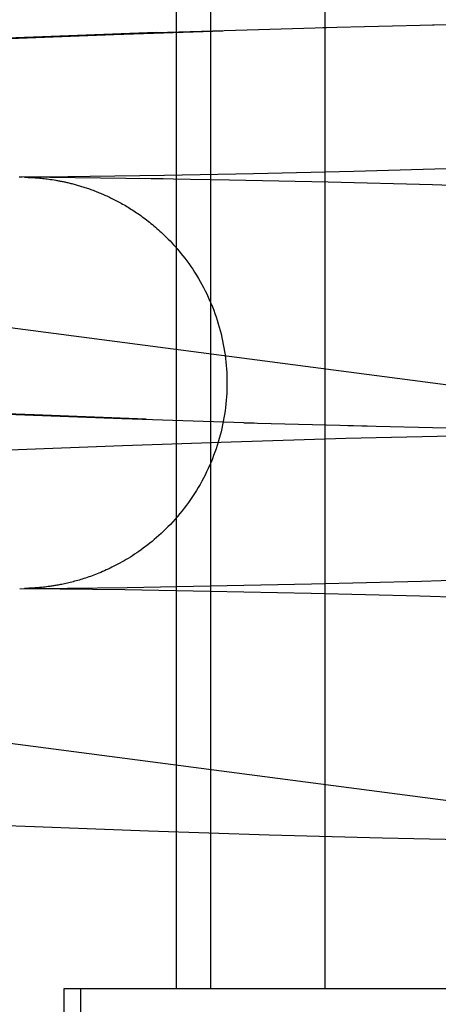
# Model space of a CAD drawing. Header units: inches. Extents: x 0 to 227, y 0 to 147.
# Tile 47 of 83: x 78.7743 to 78.8139, y 74.7392 to 74.8325. Entities that reach past the tile are written whole.
import ezdxf

# ---------------------------------------------------------------- set-up
doc = ezdxf.new("R2010")
doc.units = ezdxf.units.IN
doc.header["$LTSCALE"] = 12.466667
doc.header["$MEASUREMENT"] = 0
doc.linetypes.add('HIDDEN', pattern=[0.2, 0.1, -0.1])
doc.layers.add('DEFAULT_2', color=8, linetype='HIDDEN')

msp = doc.modelspace()

# ---------------------------------------------------------------- linework, layer by layer
at = {"layer": 'DEFAULT_2', "color": 8, "linetype": 'HIDDEN'}
for p, q in [((78.789114, 74.740696), (78.789114, 74.896946)), ((78.792348, 74.740696), (78.792348, 74.896946)), ((78.803184, 74.740696), (78.803184, 74.896946)), ((78.813327, 74.831988), (78.822827, 74.832173)), ((78.787165, 74.831234), (78.776408, 74.830841)), ((78.783184, 74.831061), (78.793485, 74.831414)), ((78.787165, 74.831234), (78.803293, 74.831709)), ((78.802945, 74.831723), (78.813492, 74.831973)), ((78.776408, 74.830841), (78.765293, 74.830384)), ((78.772497, 74.830646), (78.783184, 74.831061)), ((78.631168, 74.821944), (78.835129, 74.795216)), ((78.81574, 74.818359), (78.805875, 74.818088)), ((78.774496, 74.81755), (78.774203, 74.817547)), ((78.778816, 74.817587), (78.774496, 74.81755)), ((78.786717, 74.817407), (78.774716, 74.817543)), ((78.774725, 74.817543), (78.774783, 74.817542)), ((78.774791, 74.817542), (78.774865, 74.81754)), ((78.774865, 74.81754), (78.774937, 74.817538)), ((78.774955, 74.817538), (78.775054, 74.817535)), ((78.775054, 74.817535), (78.775152, 74.817531)), ((78.775152, 74.817531), (78.775261, 74.817526)), ((78.775261, 74.817526), (78.775351, 74.817522)), ((78.775351, 74.817522), (78.775451, 74.817517)), ((78.775451, 74.817517), (78.775565, 74.81751)), ((78.775565, 74.81751), (78.775649, 74.817505)), ((78.775649, 74.817505), (78.775742, 74.817498)), ((78.775742, 74.817498), (78.775841, 74.817491)), ((78.775841, 74.817491), (78.775946, 74.817483)), ((78.775946, 74.817483), (78.776058, 74.817474)), ((78.776058, 74.817474), (78.776178, 74.817463)), ((78.776178, 74.817463), (78.776305, 74.817451)), ((78.776305, 74.817451), (78.77644, 74.817437)), ((78.77644, 74.817437), (78.776581, 74.817421)), ((78.776581, 74.817421), (78.776727, 74.817404)), ((78.776727, 74.817404), (78.776877, 74.817385)), ((78.776877, 74.817385), (78.777031, 74.817365)), ((78.777031, 74.817365), (78.777188, 74.817342)), ((78.777188, 74.817342), (78.777349, 74.817318)), ((78.777349, 74.817318), (78.777513, 74.817292)), ((78.780945, 74.817611), (78.778816, 74.817587)), ((78.787972, 74.817712), (78.780945, 74.817611)), ((78.787855, 74.817389), (78.786717, 74.817407)), ((78.788833, 74.817373), (78.787855, 74.817389)), ((78.796402, 74.817869), (78.787972, 74.817712)), ((78.790423, 74.817346), (78.788833, 74.817373)), ((78.794123, 74.817278), (78.790423, 74.817346)), ((78.803445, 74.817077), (78.794123, 74.817278)), ((78.805875, 74.818088), (78.796402, 74.817869)), ((78.813339, 74.81682), (78.803445, 74.817077)), ((78.824082, 74.816494), (78.813339, 74.81682)), ((78.775634, 74.795041), (78.765937, 74.795446)), ((78.773082, 74.795103), (78.783933, 74.794693)), ((78.786246, 74.794643), (78.775634, 74.795041)), ((78.783933, 74.794693), (78.796438, 74.794306)), ((78.795483, 74.794309), (78.807143, 74.793999)), ((78.805313, 74.794026), (78.817061, 74.79376)), ((78.805134, 74.792827), (78.815218, 74.793079)), ((78.773304, 74.791745), (78.783996, 74.792156)), ((78.783996, 74.792156), (78.79429, 74.792506)), ((78.79429, 74.792506), (78.805134, 74.792827)), ((78.626173, 74.783266), (78.843976, 74.754723)), ((78.792295, 74.778848), (78.801892, 74.779048)), ((78.801892, 74.779048), (78.812281, 74.779311)), ((78.812281, 74.779311), (78.822927, 74.77963)), ((78.774264, 74.778613), (78.778085, 74.778581)), ((78.774889, 74.778622), (78.774704, 74.778618)), ((78.774708, 74.778618), (78.778782, 74.778652)), ((78.774729, 74.778618), (78.774725, 74.778618)), ((78.774927, 74.778623), (78.774853, 74.778621)), ((78.775021, 74.778625), (78.774927, 74.778623)), ((78.775114, 74.778629), (78.775021, 74.778625)), ((78.77522, 74.778633), (78.775114, 74.778629)), ((78.775307, 74.778637), (78.77522, 74.778633)), ((78.775401, 74.778642), (78.775307, 74.778637)), ((78.775509, 74.778648), (78.775401, 74.778642)), ((78.77563, 74.778655), (78.775509, 74.778648)), ((78.77572, 74.778661), (78.77563, 74.778655)), ((78.775817, 74.778668), (78.77572, 74.778661)), ((78.775919, 74.778676), (78.775817, 74.778668)), ((78.776028, 74.778685), (78.775919, 74.778676)), ((78.776142, 74.778695), (78.776028, 74.778685)), ((78.776262, 74.778706), (78.776142, 74.778695)), ((78.776388, 74.778719), (78.776262, 74.778706)), ((78.776521, 74.778733), (78.776388, 74.778719)), ((78.776661, 74.778749), (78.776521, 74.778733)), ((78.776808, 74.778767), (78.776661, 74.778749)), ((78.776964, 74.778787), (78.776808, 74.778767)), ((78.777128, 74.77881), (78.776964, 74.778787)), ((78.778085, 74.778581), (78.784218, 74.778507)), ((78.778782, 74.778652), (78.784429, 74.77872)), ((78.784218, 74.778507), (78.7923, 74.778373)), ((78.784429, 74.77872), (78.792295, 74.778848)), ((78.7923, 74.778373), (78.801831, 74.778172)), ((78.801831, 74.778172), (78.812115, 74.777907)), ((78.812115, 74.777907), (78.82262, 74.777588)), ((78.764558, 74.756527), (78.775673, 74.756067)), ((78.775673, 74.756067), (78.786438, 74.755671)), ((78.786438, 74.755671), (78.797864, 74.755303)), ((78.797864, 74.755303), (78.808595, 74.755007)), ((78.808595, 74.755007), (78.818503, 74.754778)), ((78.778446, 74.740696), (78.778446, 74.365696)), ((79.256043, 74.740696), (78.778448, 74.740696)), ((78.780001, 74.740696), (78.780001, 74.365696))]:
    msp.add_line(p, q, dxfattribs=at)
for points in [[(78.777513, 74.817292), (78.777679, 74.817264), (78.777764, 74.81725), (78.777849, 74.817235), (78.777934, 74.817219), (78.77802, 74.817203), (78.778107, 74.817186), (78.778194, 74.817169), (78.778282, 74.817151), (78.778371, 74.817133), (78.778461, 74.817114), (78.778551, 74.817094), (78.778642, 74.817074), (78.778734, 74.817053), (78.778826, 74.817032), (78.77892, 74.81701), (78.779014, 74.816987), (78.77911, 74.816963), (78.779206, 74.816939), (78.779303, 74.816914), (78.779402, 74.816888), (78.779501, 74.816861), (78.779601, 74.816833), (78.779703, 74.816805), (78.779805, 74.816776), (78.779908, 74.816745), (78.780012, 74.816714), (78.780117, 74.816682), (78.780223, 74.816649), (78.780329, 74.816616), (78.780437, 74.816581), (78.780545, 74.816545), (78.780654, 74.816508), (78.780764, 74.816471), (78.780875, 74.816432), (78.780987, 74.816392), (78.781099, 74.816351), (78.781212, 74.816309), (78.781326, 74.816266), (78.78144, 74.816222), (78.781556, 74.816177), (78.781672, 74.816131), (78.781789, 74.816083), (78.781906, 74.816035), (78.782024, 74.815985), (78.782143, 74.815934), (78.782263, 74.815881), (78.782383, 74.815828), (78.782504, 74.815773), (78.782626, 74.815717), (78.782748, 74.815659), (78.782871, 74.8156), (78.782994, 74.81554), (78.783119, 74.815478), (78.783244, 74.815415), (78.783369, 74.815351), (78.783495, 74.815285), (78.783622, 74.815217), (78.783749, 74.815148), (78.783877, 74.815077), (78.784005, 74.815005), (78.784134, 74.814931), (78.784264, 74.814856), (78.784394, 74.814779), (78.784525, 74.8147), (78.784656, 74.814619), (78.784788, 74.814537), (78.78492, 74.814452), (78.785053, 74.814366), (78.785187, 74.814278), (78.785321, 74.814189), (78.785455, 74.814097), (78.78559, 74.814003), (78.785725, 74.813907), (78.785861, 74.813809), (78.785997, 74.813709), (78.786134, 74.813607), (78.786271, 74.813503), (78.786408, 74.813396), (78.786546, 74.813287), (78.786684, 74.813176), (78.786823, 74.813062), (78.786963, 74.812945), (78.787104, 74.812825), (78.787247, 74.8127), (78.787393, 74.812572), (78.78754, 74.812438), (78.787691, 74.812299), (78.787844, 74.812155), (78.788001, 74.812004), (78.788161, 74.811846), (78.788324, 74.811681), (78.78849, 74.81151), (78.788658, 74.811331), (78.788829, 74.811145), (78.789001, 74.810953), (78.789175, 74.810754), (78.789349, 74.810548), (78.789525, 74.810335), (78.789703, 74.810112), (78.789883, 74.809879), (78.790068, 74.809633), (78.790255, 74.809376), (78.790444, 74.809107), (78.790632, 74.80883), (78.790816, 74.808547), (78.790995, 74.808261), (78.791169, 74.807973), (78.791338, 74.807682), (78.791501, 74.807388), (78.791659, 74.807093), (78.791812, 74.806794), (78.79196, 74.806493), (78.792103, 74.806189), (78.79224, 74.805883), (78.792373, 74.805574), (78.7925, 74.805263), (78.792621, 74.804949), (78.792737, 74.804634), (78.792848, 74.804317), (78.792953, 74.803998), (78.793052, 74.803677), (78.793146, 74.803355), (78.793235, 74.803031), (78.793318, 74.802706), (78.793395, 74.802379), (78.793466, 74.802051), (78.793532, 74.801722), (78.793592, 74.801392), (78.793646, 74.80106), (78.793695, 74.800728), (78.793738, 74.800395), (78.793775, 74.800062), (78.793806, 74.799728), (78.793832, 74.799393), (78.793852, 74.799058), (78.793866, 74.798723), (78.793874, 74.798388), (78.793876, 74.798081)], [(78.793876, 74.798081), (78.793874, 74.79777), (78.793866, 74.797435), (78.793852, 74.797099), (78.793832, 74.796763), (78.793806, 74.796428), (78.793774, 74.796094), (78.793737, 74.79576), (78.793694, 74.795426), (78.793645, 74.795094), (78.793591, 74.794762), (78.79353, 74.794431), (78.793464, 74.794102), (78.793393, 74.793773), (78.793315, 74.793446), (78.793232, 74.79312), (78.793143, 74.792796), (78.793049, 74.792473), (78.792949, 74.792152), (78.792844, 74.791833), (78.792733, 74.791515), (78.792617, 74.7912), (78.792495, 74.790886), (78.792367, 74.790575), (78.792235, 74.790266), (78.792097, 74.789959), (78.791954, 74.789655), (78.791805, 74.789353), (78.791651, 74.789054), (78.791493, 74.788757), (78.791329, 74.788464), (78.79116, 74.788173), (78.790986, 74.787884), (78.790806, 74.787599), (78.790622, 74.787317), (78.790433, 74.787038), (78.79024, 74.786763), (78.790042, 74.786492), (78.789839, 74.786224), (78.789632, 74.785959), (78.789419, 74.785697), (78.789199, 74.785436), (78.788976, 74.785179), (78.788749, 74.784928), (78.788521, 74.784684), (78.788296, 74.784452), (78.788074, 74.784229), (78.787854, 74.784016), (78.787638, 74.783813), (78.787424, 74.783617), (78.787211, 74.783429), (78.787001, 74.783248), (78.786791, 74.783072), (78.786581, 74.782902), (78.786373, 74.782737), (78.786164, 74.782577), (78.785957, 74.782422), (78.78575, 74.782272), (78.785544, 74.782126), (78.785339, 74.781985), (78.785136, 74.781849), (78.784933, 74.781717), (78.784733, 74.781589), (78.784533, 74.781466), (78.784335, 74.781347), (78.784139, 74.781232), (78.783944, 74.781121), (78.783751, 74.781014), (78.78356, 74.780911), (78.78337, 74.780811), (78.783183, 74.780715), (78.782997, 74.780622), (78.782813, 74.780533), (78.782631, 74.780447), (78.782452, 74.780364), (78.782274, 74.780285), (78.7821, 74.780209), (78.781927, 74.780135), (78.781758, 74.780065), (78.781591, 74.779998), (78.781427, 74.779934), (78.781266, 74.779872), (78.781107, 74.779813), (78.78095, 74.779756), (78.780795, 74.779701), (78.780642, 74.779648), (78.78049, 74.779598), (78.78034, 74.779549), (78.78019, 74.779501), (78.780042, 74.779456), (78.779896, 74.779412), (78.77975, 74.77937), (78.779606, 74.779329), (78.779463, 74.77929), (78.779322, 74.779252), (78.779183, 74.779216), (78.779045, 74.779182), (78.778908, 74.779149), (78.778774, 74.779117), (78.778641, 74.779087), (78.77851, 74.779058), (78.778381, 74.77903), (78.778254, 74.779004), (78.778132, 74.77898), (78.778013, 74.778957), (78.7779, 74.778936), (78.777792, 74.778916), (78.777687, 74.778898), (78.777587, 74.778881), (78.777489, 74.778865), (78.777395, 74.77885), (78.777303, 74.778836), (78.777214, 74.778822), (78.777128, 74.77881)]]:
    msp.add_lwpolyline(points, dxfattribs=at)

doc.saveas('drawing.dxf')
